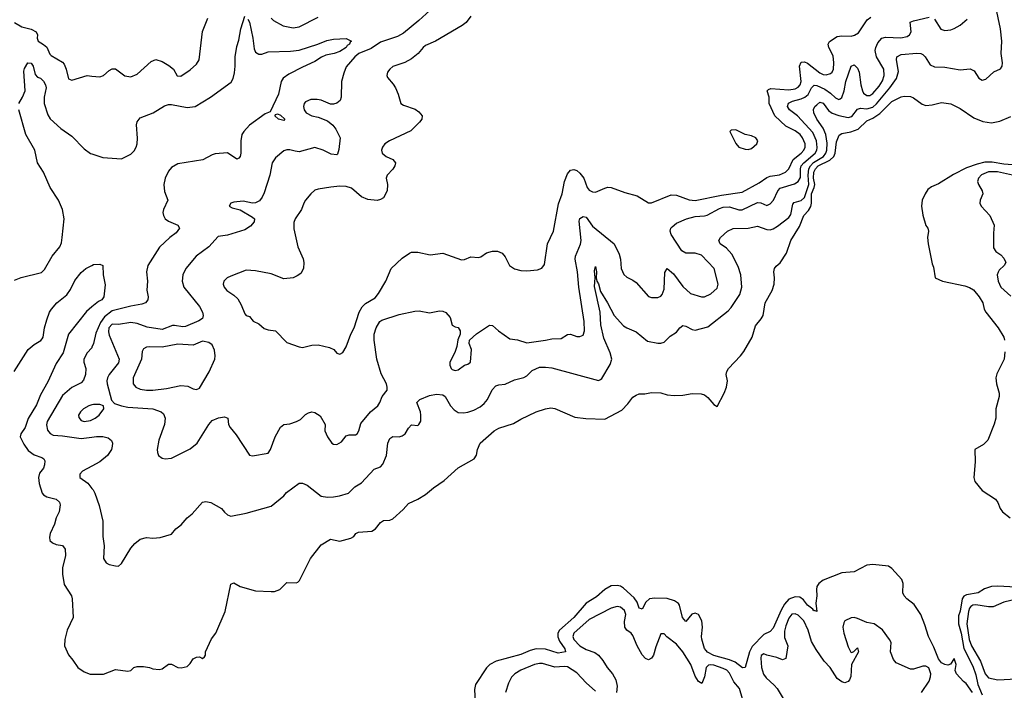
# Model space of a CAD drawing. Header units: inches. Extents: x 1552611 to 1694776, y 811966 to 917215.
# Tile 94 of 256: x 1619536 to 1625852, y 824004 to 828308. Entities that reach past the tile are written whole.
import ezdxf

# ---------------------------------------------------------------- set-up
doc = ezdxf.new("R2010")
doc.units = ezdxf.units.IN
doc.header["$MEASUREMENT"] = 0
doc.layers.add('B6812', color=7, linetype='Continuous')
doc.layers.add('B6822', color=7, linetype='Continuous')

msp = doc.modelspace()

# ---------------------------------------------------------------- linework, layer by layer
at = {"layer": 'B6812', "color": 5}
for points, elevation in [([(1619502.8, 828290), (1619550, 828262.8), (1619610, 828246.7), (1619642.6, 828230), (1619650.2, 828210), (1619649.3, 828189.3), (1619655.8, 828170), (1619690, 828148.9), (1619710, 828130.4), (1619730, 828086), (1619738, 828078), (1619810, 828034.9), (1619821.4, 828021.4), (1619834.9, 827990), (1619850, 827927.3), (1619870, 827919.1), (1619970, 827948.4), (1620000, 827945.8)], 760), ([(1619530, 827770.8), (1619554.7, 827810), (1619571.1, 827850), (1619563, 827977), (1619566.2, 827993.8), (1619588.2, 828031.8), (1619610, 828028.2), (1619623.7, 828010), (1619636.2, 827956.2), (1619650, 827939.1), (1619670, 827932), (1619690, 827913.4), (1619701.8, 827890), (1619706.2, 827870), (1619692.7, 827810), (1619693.9, 827770), (1619716.7, 827696.7), (1619732.3, 827672.3), (1619799.5, 827610), (1619870, 827559.2), (1619950, 827478.6), (1619990, 827449.2), (1620000, 827445.8)], 740), ([(1619503.9, 826636.1), (1619546.3, 826653.7), (1619675.2, 826684.8), (1619694.6, 826705.4), (1619744.2, 826790), (1619793.6, 826850), (1619804, 826876), (1619809.7, 826910.3), (1619822, 827030), (1619810.6, 827090), (1619784.6, 827150), (1619731.9, 827230), (1619688.8, 827328.8), (1619650.7, 827390), (1619633.2, 827470), (1619575.2, 827570), (1619529.8, 827730)], 740), ([(1619501.4, 826050), (1619589.9, 826190.1), (1619630, 826224), (1619672.2, 826247.8), (1619681, 826259), (1619687.4, 826270), (1619694.8, 826330), (1619710, 826382), (1619727.2, 826430), (1619739.8, 826450), (1619775.6, 826490), (1619838.1, 826541.9), (1619863.1, 826576.9), (1619890, 826633.4), (1619930, 826684.9), (1619960.7, 826710), (1620000, 826731.1)], 720), ([(1620000, 826463.9), (1619965.8, 826434.2), (1619850.2, 826290), (1619814.3, 826170), (1619770, 826102.2), (1619716.6, 825983.4), (1619670, 825900.5), (1619643.3, 825836.7), (1619591.6, 825748.4), (1619570.5, 825690), (1619544.3, 825650), (1619540.4, 825630), (1619562.6, 825582.6), (1619590, 825543.2), (1619630, 825515.3), (1619678.8, 825498.8), (1619691, 825490), (1619696.8, 825476.8), (1619696.3, 825450), (1619688.2, 825430), (1619663.4, 825396.6), (1619656.3, 825370), (1619661.6, 825330), (1619680.6, 825270), (1619690, 825258.2), (1619710, 825245.5), (1619770.4, 825230), (1619791.1, 825211.1), (1619795.1, 825195.1), (1619788.8, 825150), (1619770.2, 825110), (1619760.2, 825070), (1619732.7, 825010), (1619726.6, 824986.6), (1619730, 824964.9), (1619747.3, 824950), (1619770, 824940.4), (1619810, 824934), (1619827, 824910), (1619830.2, 824870), (1619810.2, 824790), (1619810.2, 824750), (1619822.2, 824682.2), (1619868.4, 824610), (1619873.1, 824590), (1619880.3, 824470), (1619841.1, 824390), (1619825.2, 824330), (1619822.7, 824290), (1619850, 824230.5), (1619878.2, 824198.2), (1619910, 824150.5), (1619950, 824121.6), (1619987.5, 824107.5), (1620000, 824107.5)], 720), ([(1620000, 826205.4), (1619998.5, 826201.5), (1619970, 826169.8), (1619947.4, 826130), (1619948.7, 826110), (1619961.6, 826070), (1619957.9, 826030), (1619946.1, 825993.9), (1619930, 825977.2), (1619870, 825947.9), (1619810, 825895.2), (1619712.4, 825730), (1619708.6, 825708.6), (1619714.2, 825674.2), (1619730.9, 825650.9), (1619750, 825641.7), (1619810, 825638), (1619930, 825619.9), (1620000, 825629.4)], 740), ([(1620000, 825835.4), (1619980.5, 825830), (1619945.2, 825810), (1619925.5, 825790), (1619914.3, 825770), (1619914.7, 825754.7), (1619930, 825735.3), (1619950, 825728.6), (1619990, 825735.4), (1620000, 825740.2)], 760), ([(1620000, 825443.3), (1619939.5, 825410), (1619922, 825390), (1619922, 825382), (1619922.4, 825370), (1619973.6, 825333.6), (1620000, 825299.7)], 740)]:
    msp.add_lwpolyline(points, dxfattribs=dict(at, elevation=elevation))
at = {"layer": 'B6822', "color": 5}
for points, elevation in [([(1622236.9, 828430), (1622097.7, 828302.3), (1621998.8, 828221.2), (1621959.5, 828200.5), (1621850, 828164.1), (1621790, 828122.8), (1621712.7, 828090), (1621685.8, 828070), (1621630, 828005.2), (1621614.8, 827965.2), (1621601.5, 827910), (1621598.3, 827810), (1621591.1, 827788.9), (1621570, 827771.3), (1621550, 827764.7), (1621530, 827765.6), (1621470, 827791.3), (1621444.4, 827795.6), (1621404.4, 827795.6), (1621370, 827781.2), (1621362, 827770), (1621357.1, 827750), (1621361.3, 827730), (1621374.4, 827710), (1621410, 827690.3), (1621450, 827681.3), (1621510, 827659.2), (1621544.2, 827630), (1621564.2, 827604.2), (1621591.7, 827550), (1621584.5, 827475.5), (1621574.4, 827445.6), (1621570, 827440.9), (1621534.4, 827445.6), (1621482.7, 827470), (1621430, 827486.6), (1621330, 827460.5), (1621303, 827463), (1621270, 827473.3), (1621250, 827473.3), (1621230, 827467), (1621178.3, 827421.7), (1621156.4, 827390), (1621140.2, 827310), (1621104.1, 827195.9), (1621091.9, 827168.1), (1621073.9, 827146.1), (1621048.8, 827131.2), (1621029.7, 827129.6), (1620970, 827143.6), (1620910, 827136.9), (1620891, 827130), (1620880.7, 827110), (1620900.3, 827100.3), (1620950, 827087.6), (1621030, 827040.4), (1621043, 827030), (1621040.4, 827010), (1621017, 826983), (1620980.8, 826959.2), (1620870, 826925.3), (1620810, 826916.3), (1620750, 826849.8), (1620668.9, 826790), (1620603.1, 826710), (1620583.1, 826670), (1620578.9, 826630), (1620588.8, 826590), (1620690, 826466), (1620708.9, 826430), (1620712.7, 826410), (1620710, 826389.7), (1620685.9, 826374.1), (1620600.6, 826339.4), (1620583.2, 826336.8), (1620530, 826345.7), (1620515.9, 826344.1), (1620450, 826319.6), (1620354.8, 826334.8), (1620290, 826358.5), (1620250, 826364.6), (1620170, 826351.9), (1620130, 826354.3), (1620108.2, 826330), (1620105, 826305), (1620110, 826282), (1620175.4, 826130), (1620170, 826105.1), (1620109.6, 826030.4), (1620098.9, 826010), (1620095.4, 825990), (1620098, 825970), (1620126, 825866), (1620145.1, 825845.1), (1620188.5, 825828.5), (1620230, 825820.7), (1620390, 825809.2), (1620444.9, 825790), (1620458.2, 825778.2), (1620468.7, 825750), (1620466.3, 825710), (1620429, 825610), (1620418.7, 825550), (1620419.3, 825530), (1620427.3, 825510), (1620450, 825493.4), (1620470, 825488.4), (1620510, 825493.7), (1620630, 825554.4), (1620674.7, 825590), (1620750, 825710.4), (1620770, 825734.6), (1620812.7, 825752.7), (1620850, 825759.1), (1620870.8, 825750), (1620876.3, 825710), (1620886, 825690), (1620924.1, 825644.1), (1621010, 825512.7), (1621030, 825508.5), (1621130, 825526.7), (1621144.4, 825550), (1621176.2, 825630), (1621210, 825692.4), (1621230, 825710.3), (1621270, 825714.9), (1621311.6, 825728.4), (1621337.2, 825742.8), (1621370, 825773), (1621390, 825785.5), (1621410, 825790.6), (1621430, 825787.3), (1621464.4, 825764.4), (1621495.5, 825710), (1621493.7, 825670), (1621510, 825630.7), (1621539.1, 825590), (1621550, 825582.4), (1621570, 825580.4), (1621601.7, 825598.3), (1621630, 825636.4), (1621650, 825643.1), (1621690, 825642.8), (1621700.5, 825650), (1621712.2, 825670), (1621724, 825716), (1621787.3, 825790), (1621833.7, 825830), (1621847.1, 825850), (1621860.5, 825890), (1621892.8, 825930), (1621894.2, 825950), (1621888.7, 825970), (1621855.1, 826035.1), (1621826.6, 826130), (1621810.5, 826250.5), (1621810.9, 826290), (1621822.3, 826330), (1621846.3, 826370), (1621860.2, 826379.8), (1621970, 826415.8), (1622070, 826438), (1622098.4, 826438.4), (1622166.1, 826426.1), (1622230, 826439.7), (1622250, 826437.8), (1622270, 826429), (1622297.4, 826397.4), (1622310, 826348), (1622330, 826336), (1622350, 826331.3), (1622362.8, 826310), (1622362.8, 826290), (1622347.1, 826252.9), (1622340.3, 826210), (1622328.2, 826171.8), (1622296.5, 826110), (1622295.9, 826090), (1622304.4, 826070), (1622310, 826063.1), (1622330, 826055.3), (1622350, 826059.6), (1622390, 826090.6), (1622410, 826096.3), (1622429.2, 826110), (1622433.6, 826190), (1622419.7, 826230), (1622421.6, 826250), (1622467.6, 826292.4), (1622550, 826347.7), (1622570, 826344.9), (1622608.4, 826310), (1622680.2, 826260.2), (1622730, 826254), (1622790, 826233), (1622910, 826250.2), (1622950, 826260.3), (1623010, 826262.6), (1623050, 826287.8), (1623070, 826289.1), (1623110, 826273.7), (1623130, 826274.9), (1623150, 826284), (1623158.9, 826310), (1623156.5, 826370), (1623122.2, 826590), (1623114.1, 826690), (1623098.6, 826770), (1623101.5, 826790), (1623133.1, 826866.9), (1623138.2, 826890), (1623126, 827014), (1623130, 827031.1), (1623150, 827044.8), (1623170, 827039.8), (1623210, 826983.5), (1623348.7, 826868.7), (1623382.5, 826802.5), (1623390.2, 826770), (1623394.9, 826710), (1623411.3, 826671.3), (1623430, 826655.3), (1623470, 826636), (1623490, 826620.3), (1623570, 826530.4), (1623590, 826523.7), (1623630, 826524.2), (1623650, 826534), (1623657, 826543), (1623670, 826578), (1623674.6, 826685.4), (1623690, 826710.4), (1623730, 826676.1), (1623790, 826596.2), (1623838.4, 826550), (1623910, 826528.8), (1623930, 826528.8), (1623970, 826548), (1624010, 826584.4), (1624017.8, 826610), (1623991.4, 826710), (1623910, 826797), (1623870, 826809.4), (1623809.9, 826809.9), (1623783.3, 826823.3), (1623714.8, 826930), (1623709, 826951), (1623713.3, 826970), (1623721.3, 826978.7), (1623750, 827001.5), (1623814.3, 827030), (1623870, 827045.6), (1623930, 827049), (1623946.2, 827053.8), (1624024.6, 827095.4), (1624050, 827103.9), (1624090, 827106.2), (1624150, 827088.4), (1624170, 827087.9), (1624270, 827133.4), (1624290, 827131.2), (1624330, 827116), (1624350, 827126.3), (1624372.7, 827150), (1624399.2, 827210), (1624414.5, 827225.5), (1624506.7, 827253.3), (1624531.1, 827268.9), (1624545.7, 827294.3), (1624545.2, 827350), (1624549.3, 827370.7), (1624565.7, 827390), (1624638.2, 827450), (1624649.2, 827470), (1624652.5, 827487.5), (1624648.5, 827530), (1624624.4, 827584.3), (1624524.9, 827690), (1624475.2, 827730), (1624462.3, 827750), (1624467.5, 827772.5), (1624494.2, 827785.8), (1624550, 827799.5), (1624573.2, 827810), (1624593.2, 827826.8), (1624615.6, 827870), (1624632.5, 827887.5), (1624650, 827886.2), (1624701.4, 827861.4), (1624737, 827837.1), (1624770, 827805.6), (1624790, 827795.8), (1624799.7, 827800.3), (1624810, 827807.2), (1624825.3, 827850), (1624836, 827910), (1624869.9, 828010), (1624890, 828016.9), (1624910, 827997.4), (1624920.8, 827970), (1624931.2, 827890), (1624942.3, 827850), (1624950, 827836.8), (1624970, 827820.7), (1624990, 827821.2), (1625010, 827834.8), (1625050, 827881.6), (1625070, 827914.7), (1625082.7, 827950), (1625078.7, 827990), (1625033, 828070), (1625024.3, 828110), (1625028, 828130), (1625041.2, 828158.8), (1625067.6, 828190), (1625090, 828196.4), (1625189.2, 828190.8), (1625230, 828199.8), (1625245.3, 828210), (1625255, 828230), (1625249.1, 828290.9), (1625270, 828301.2), (1625370, 828324.4)], 760), ([(1620000, 825299.7), (1620007.6, 825290), (1620019.3, 825270), (1620047, 825190), (1620069.3, 825089.3), (1620068.8, 824990), (1620078.4, 824930), (1620074.8, 824850), (1620090, 824821), (1620110, 824811), (1620150, 824802.8), (1620170, 824801), (1620190, 824818), (1620250, 824916), (1620274.2, 824945.8), (1620310, 824974), (1620350, 824984), (1620390, 824980.7), (1620436.5, 824983.5), (1620510, 825006), (1620538.9, 825041.1), (1620573.2, 825066.8), (1620609.6, 825110), (1620642.8, 825137.2), (1620710, 825210.4), (1620730, 825215.5), (1620762, 825210), (1620830, 825170.8), (1620850, 825146.8), (1620870, 825130.8), (1620890, 825122), (1620990, 825140.3), (1621150, 825185.5), (1621230, 825252.2), (1621246.9, 825273.1), (1621330, 825332.9), (1621350, 825333.1), (1621380.9, 825320.9), (1621470, 825248.7), (1621510, 825243.5), (1621550, 825245.2), (1621588.5, 825251.5), (1621644.5, 825270), (1621685.6, 825310), (1621730, 825334.3), (1621810, 825423.7), (1621850, 825438.7), (1621865.9, 825454.1), (1621889, 825511), (1621896.9, 825590), (1621910, 825620.5), (1621930, 825632.4), (1621970, 825630.5), (1621990, 825636.3), (1622009.6, 825650.4), (1622030, 825686.8), (1622050, 825706.8), (1622090, 825704), (1622096, 825710), (1622109.6, 825730.4), (1622109.8, 825770), (1622107.4, 825790), (1622083.5, 825850), (1622103.5, 825870), (1622164.7, 825895.3), (1622210, 825905.2), (1622250, 825901), (1622266.5, 825890), (1622300.3, 825830), (1622324.2, 825804.2), (1622350, 825787.2), (1622383.9, 825783.9), (1622410, 825787.8), (1622450, 825802.2), (1622490, 825823.8), (1622516, 825844), (1622538, 825870), (1622567.2, 825932.8), (1622590, 825957), (1622610, 825964), (1622650, 825968.2), (1622710, 825995.8), (1622770, 826010.3), (1622790, 826021.3), (1622823.9, 826056.1), (1622870, 826077.6), (1622910, 826078.6), (1622950, 826073), (1623250, 825992.7), (1623261.3, 825998.7), (1623270, 826004.9), (1623324.4, 826095.6), (1623334, 826130), (1623324.7, 826170), (1623284.3, 826264.3), (1623264.3, 826350), (1623259, 826430), (1623224.4, 826595.6), (1623226.8, 826650), (1623223.1, 826696.9), (1623230, 826722.8), (1623236.9, 826690), (1623234.6, 826650), (1623239.5, 826630), (1623250, 826613.4), (1623262.2, 826562.2), (1623307.6, 826490), (1623350, 826408.9), (1623410, 826343.9), (1623430, 826330.2), (1623490, 826305.3), (1623564.1, 826244.1), (1623630, 826231.7), (1623650, 826231.8), (1623670, 826238.7), (1623710, 826275.8), (1623750, 826301.3), (1623771.6, 826330), (1623790, 826344.2), (1623810, 826340.9), (1623850, 826318.7), (1623870, 826314.4), (1623950, 826337), (1624080.7, 826439.3), (1624100.5, 826459.5), (1624155.2, 826544.8), (1624168.5, 826590), (1624161.6, 826670), (1624144.6, 826724.6), (1624103.5, 826803.5), (1624070, 826842.4), (1624029.6, 826870), (1624020.7, 826890), (1624032, 826910), (1624076.2, 826950), (1624112.9, 826967.1), (1624210, 826969.4), (1624270, 826981.5), (1624330, 826960.9), (1624350, 826959.4), (1624370, 826965.7), (1624398, 826982), (1624470, 827037.5), (1624482, 827058), (1624496.7, 827123.3), (1624504.7, 827135.3), (1624550, 827147.1), (1624570, 827166.5), (1624598.4, 827250), (1624594, 827310), (1624597.8, 827350), (1624609, 827370), (1624628.9, 827391.1), (1624692, 827430), (1624708.3, 827450), (1624715, 827470), (1624716.2, 827516.2), (1624707.9, 827570), (1624691.1, 827611.1), (1624650.4, 827670), (1624631.3, 827710), (1624628.1, 827731.9), (1624636.8, 827750), (1624650, 827762), (1624670, 827777.6), (1624690, 827771.5), (1624724.3, 827724.3), (1624747.6, 827707.6), (1624790, 827692.6), (1624850, 827679.6), (1624874, 827686), (1624910, 827734.4), (1624930, 827739.4), (1624970, 827735.4), (1625010, 827747), (1625032.9, 827767.1), (1625119.1, 827870), (1625161.3, 827930), (1625174.6, 827974.6), (1625161.5, 828050), (1625163.5, 828070), (1625190, 828083.5), (1625292.2, 828092.2), (1625316.3, 828090), (1625330, 828084), (1625344, 828070), (1625377.8, 828017.8), (1625404.7, 828004.7), (1625470, 828002.6), (1625570, 827986), (1625633.1, 827993.1), (1625658.5, 827978.5), (1625690, 827932.7), (1625710, 827918.7), (1625734.5, 827925.5), (1625786, 827974), (1625828.2, 827991.8), (1625839.7, 828010), (1625841.7, 828030), (1625832, 828090), (1625837.6, 828170), (1625827.6, 828250), (1625798, 828390)], 740), ([(1620000, 827445.8), (1620070, 827422.6), (1620190, 827415.5), (1620250, 827444.9), (1620270, 827466), (1620284, 827490), (1620290.8, 827510), (1620292.4, 827547.6), (1620286.1, 827633.8), (1620290, 827653), (1620310, 827677), (1620393.6, 827710), (1620464.7, 827755.3), (1620490, 827763.5), (1620510, 827763.7), (1620610, 827743.7), (1620661.6, 827750), (1620761, 827810), (1620893.4, 827906.6), (1620905.7, 827930), (1620914.1, 827965.9), (1620919.2, 828010), (1620919.1, 828070), (1620930, 828136), (1620943.1, 828176.9), (1620955.3, 828250), (1620981.2, 828330)], 740), ([(1620000, 827945.8), (1620050, 827941.6), (1620074, 827950), (1620110, 827982), (1620130, 827992.4), (1620151.5, 827991.5), (1620210, 827946.7), (1620250, 827941.6), (1620290, 827958), (1620380.6, 828039.4), (1620410, 828052.9), (1620450, 828039), (1620493.6, 828013.6), (1620523.8, 827990), (1620546.6, 827946.6), (1620570, 827944.9), (1620630, 827986), (1620670, 828023), (1620687.6, 828050), (1620710, 828230.8), (1620743.6, 828316.4)], 760), ([(1620999.1, 828310), (1621010, 828291), (1621032.2, 828190), (1621040.8, 828120.8), (1621050, 828099.5), (1621070, 828085.7), (1621090, 828086.3), (1621130, 828102), (1621273.9, 828106.1), (1621330, 828112.3), (1621449.8, 828150.2), (1621506.7, 828173.3), (1621550, 828181.7), (1621630, 828187.7), (1621664, 828170), (1621655.8, 828164.2), (1621651.4, 828150), (1621637.7, 828142.3), (1621630.2, 828130), (1621590, 828102.8), (1621553, 828090), (1621500.3, 828079.7), (1621471.9, 828068.1), (1621430, 828038.9), (1621350, 828003.8), (1621262.1, 827957.9), (1621226.9, 827933.2), (1621214.2, 827910), (1621195.8, 827830), (1621143, 827717), (1621110, 827703.5), (1621011.3, 827630), (1620973.2, 827590), (1620960.7, 827570), (1620954, 827530), (1620955.6, 827450), (1620951.2, 827428.8), (1620941.7, 827418.3), (1620930, 827411.8), (1620870, 827452.9), (1620790, 827445.8), (1620770, 827440.3), (1620712, 827408), (1620550, 827381.5), (1620510, 827359.1), (1620490, 827335.8), (1620470, 827290.9), (1620461.7, 827250), (1620465.7, 827205.7), (1620485.6, 827150), (1620459, 827090), (1620454.7, 827070), (1620457.8, 827050), (1620469.2, 827030), (1620490, 827015.6), (1620550.3, 826990), (1620561.1, 826970), (1620540, 826940), (1620498.9, 826910), (1620432.1, 826847.9), (1620359, 826730), (1620348.9, 826690), (1620356.5, 826630), (1620352.1, 826572.1), (1620360.5, 826530), (1620359.1, 826510), (1620342.8, 826490), (1620319.1, 826480.9), (1620249.8, 826469.8), (1620130, 826438.6), (1620079.5, 826400.5), (1620055.1, 826364.9), (1620024.6, 826295.4), (1620009.5, 826230), (1620000, 826205.4)], 740), ([(1622430, 828329.3), (1622399.3, 828290), (1622375.5, 828270), (1622202.8, 828170), (1622138.7, 828141.3), (1622124, 828130), (1622093, 828090), (1622050, 828056.2), (1622007.5, 828032.5), (1621930, 828006.6), (1621910.4, 827990), (1621896.4, 827970), (1621890.5, 827950), (1621896.1, 827936.1), (1621932.8, 827892.8), (1621946, 827870), (1621963.8, 827830), (1621980.7, 827770), (1621998.7, 827758.7), (1622073.1, 827733.1), (1622095.8, 827715.8), (1622118, 827690), (1622116, 827670), (1622101.1, 827650), (1622045, 827595), (1621908.7, 827530), (1621879.6, 827510), (1621864.6, 827490), (1621858, 827470), (1621861.3, 827450), (1621887.7, 827430), (1621930.2, 827410.2), (1621946.4, 827390), (1621942.6, 827370), (1621931, 827349), (1621893, 827310), (1621888.2, 827290), (1621896.4, 827250), (1621894.4, 827210), (1621870, 827165.2), (1621850, 827152.7), (1621830, 827147), (1621770, 827154.5), (1621730, 827171.6), (1621665.6, 827225.6), (1621630, 827236.9), (1621590, 827238.3), (1621532.3, 827232.3), (1621450, 827220.4), (1621430, 827212.6), (1621403.1, 827190), (1621370.4, 827150), (1621358.4, 827130), (1621344.6, 827090), (1621303.2, 827030), (1621294.4, 827005.6), (1621294.1, 826965.9), (1621319.7, 826850), (1621353.8, 826773.8), (1621359.3, 826750), (1621357.7, 826710), (1621340.3, 826679.7), (1621317.2, 826662.8), (1621290, 826651.6), (1621230, 826643.9), (1621150, 826676), (1621050, 826696.3), (1620990, 826700.7), (1620890, 826661.6), (1620867.7, 826650), (1620846.7, 826630), (1620842.6, 826610), (1620847.4, 826590), (1620864.9, 826570), (1620910, 826540.3), (1620936.1, 826516.1), (1620957.7, 826477.7), (1620979.5, 826419.5), (1620988.5, 826408.5), (1621010, 826402.8), (1621033.2, 826373.2), (1621070, 826356.3), (1621104.9, 826324.9), (1621130, 826316.4), (1621178, 826310), (1621250, 826236), (1621330, 826207.7), (1621350, 826204.9), (1621410, 826219.5), (1621450, 826220.4), (1621524.4, 826204.4), (1621551, 826190), (1621570, 826166.8), (1621590, 826161), (1621609.1, 826170.9), (1621631.5, 826208.5), (1621661, 826290), (1621681, 826330), (1621714.2, 826430), (1621734.2, 826465.8), (1621754.5, 826485.5), (1621817.2, 826522.8), (1621838, 826550), (1621884.4, 826630), (1621918.7, 826710), (1621990, 826777), (1622036, 826810), (1622050, 826815.3), (1622090, 826816.1), (1622170, 826799), (1622250, 826808.7), (1622370, 826766.4), (1622390, 826768.5), (1622430, 826785.7), (1622479, 826781), (1622493.9, 826786.1), (1622530, 826811.8), (1622570, 826822), (1622601.4, 826821.4), (1622630.4, 826810), (1622650, 826785.5), (1622678.9, 826730), (1622710, 826708.3), (1622750, 826697.1), (1622790, 826695.4), (1622857.5, 826702.5), (1622886.8, 826713.2), (1622903.7, 826736.3), (1622923.1, 826870), (1622961.5, 826950), (1622993.2, 827126.8), (1623016.5, 827190), (1623031.8, 827268.2), (1623050, 827318.7), (1623070, 827341.2), (1623090, 827345.4), (1623110, 827339.7), (1623130, 827323.6), (1623154.5, 827290), (1623175.6, 827230), (1623190, 827213.4), (1623210, 827203.6), (1623230, 827201.3), (1623290, 827227), (1623310, 827232), (1623330, 827230.3), (1623417.7, 827197.7), (1623496.4, 827176.4), (1623570, 827132.7), (1623590, 827132.2), (1623716.1, 827183.9), (1623750, 827182.2), (1623830, 827151.1), (1623870, 827146.6), (1624037.8, 827182.2), (1624170, 827200.7), (1624280.1, 827259.9), (1624330, 827295.3), (1624350, 827302.4), (1624410, 827311.5), (1624449.8, 827330), (1624470, 827350.2), (1624497.9, 827410), (1624549.2, 827450), (1624566.7, 827470), (1624575.1, 827490), (1624575.4, 827510), (1624558.6, 827550), (1624541.9, 827570), (1624510, 827593.7), (1624450, 827624), (1624380.5, 827690), (1624345, 827770), (1624343.9, 827810), (1624331.6, 827850), (1624340.1, 827859.9), (1624354.6, 827865.4), (1624470, 827857.1), (1624510, 827864.4), (1624530, 827875.3), (1624542.7, 827890), (1624549.9, 827910), (1624539.6, 828010), (1624550, 828034.4), (1624570, 828037.8), (1624590, 828028.8), (1624670, 827966.7), (1624690, 827956), (1624710, 827952.7), (1624738.4, 827961.6), (1624748.8, 827971.2), (1624756.7, 827990), (1624759.6, 828030), (1624755.5, 828075.5), (1624727.4, 828130), (1624722, 828150), (1624731.6, 828168.4), (1624780, 828200), (1624810, 828204.3), (1624870, 828202.9), (1624891.3, 828208.7), (1624916.1, 828223.9), (1624972.4, 828307.6), (1624995.3, 828324.7)], 780), ([(1621150, 828318.4), (1621163.4, 828303.4), (1621227.3, 828267.3), (1621290, 828255.4), (1621330, 828262), (1621450, 828324.1)], 760), ([(1625405.3, 828310), (1625446.1, 828246.1), (1625470, 828238.7), (1625510, 828243.1), (1625530, 828250.3), (1625570, 828272.2), (1625613.3, 828310)], 760), ([(1620000, 824107.5), (1620072.9, 824107.1), (1620150, 824136.4), (1620230, 824126), (1620249.2, 824130.8), (1620268.7, 824150), (1620290, 824157.3), (1620330, 824157.3), (1620370, 824150.6), (1620390, 824142), (1620430, 824137.3), (1620450, 824140.7), (1620490, 824170.8), (1620510, 824170.8), (1620550, 824150.7), (1620572.7, 824147.3), (1620610, 824157.3), (1620630, 824176.3), (1620650, 824204.9), (1620670, 824217.3), (1620690, 824218.8), (1620710, 824207.3), (1620722, 824218), (1620729, 824230), (1620729.2, 824250), (1620766.5, 824333.5), (1620794.3, 824370), (1620853.7, 824510), (1620890, 824686), (1620910, 824693.4), (1620950, 824670.5), (1621050, 824642), (1621150, 824637.4), (1621170, 824638.9), (1621205.2, 824650), (1621250, 824696.3), (1621310, 824693), (1621321.6, 824698.4), (1621332.2, 824707.8), (1621402.7, 824850), (1621470, 824937.1), (1621530, 824974.6), (1621590, 824961.5), (1621660.7, 824979.3), (1621679, 824990), (1621693.2, 825010), (1621710, 825019.3), (1621795.2, 825024.8), (1621819.4, 825040.6), (1621850, 825080.5), (1621870, 825094.4), (1621910, 825095.5), (1621930, 825103.8), (1621995.8, 825164.2), (1622030, 825203), (1622090, 825230.3), (1622139.6, 825260.4), (1622190, 825304.2), (1622259.3, 825350), (1622350, 825430.6), (1622451.5, 825488.5), (1622467.2, 825512.8), (1622472.3, 825550), (1622489.3, 825590), (1622580.9, 825670), (1622610, 825686.7), (1622704.2, 825715.8), (1622750, 825744.4), (1622849.7, 825790.3), (1622910, 825810.6), (1622944.1, 825815.9), (1622970, 825813), (1623097.2, 825757.2), (1623169, 825749), (1623290, 825744.4), (1623399.4, 825800.6), (1623438.3, 825841.7), (1623470, 825884.7), (1623490, 825898), (1623510, 825906), (1623545.5, 825905.5), (1623590, 825914), (1623650, 825912.7), (1623690, 825899.3), (1623735.6, 825895.6), (1623790, 825897.8), (1623850, 825909), (1623907.2, 825907.2), (1623930, 825899.3), (1623950, 825883.8), (1623990, 825838), (1624010, 825824.9), (1624054.8, 825910), (1624069.7, 825950), (1624076.3, 825990), (1624068, 826030), (1624071.6, 826050), (1624083.6, 826070), (1624160.9, 826150), (1624182, 826178), (1624234.7, 826270), (1624256.6, 826343.4), (1624293.2, 826386.8), (1624306.2, 826410), (1624317.8, 826490), (1624362.6, 826570), (1624376.9, 826610), (1624378.3, 826650), (1624373.6, 826690), (1624378, 826710), (1624390, 826726.8), (1624413.6, 826746.4), (1624455.1, 826810), (1624483, 826890), (1624539.6, 826980.4), (1624565.9, 827050), (1624597, 827083), (1624610.7, 827109.3), (1624615.4, 827130), (1624616, 827190), (1624632.7, 827230), (1624636.3, 827250), (1624628.4, 827290), (1624630.9, 827330), (1624641.1, 827350), (1624658.8, 827370), (1624734.2, 827405.8), (1624758.3, 827430), (1624767.1, 827450), (1624775.8, 827524.2), (1624792.9, 827567.1), (1624810, 827577.8), (1624867.5, 827587.5), (1624914.3, 827605.7), (1624970, 827658), (1625010, 827674.7), (1625054, 827706), (1625130, 827782), (1625190, 827811.5), (1625210, 827815.8), (1625250, 827814), (1625270, 827807), (1625325.2, 827765.2), (1625350, 827757.2), (1625390, 827760.8), (1625450, 827775.3), (1625510, 827766.7), (1625570, 827737), (1625656.9, 827676.9), (1625714.2, 827654.2), (1625770, 827646.4), (1625824.4, 827655.6), (1625894.7, 827685.3)], 720), ([(1625930, 827374.5), (1625850, 827380.4), (1625773.6, 827393.6), (1625726.7, 827393.3), (1625678.6, 827381.4), (1625610, 827356), (1625526.5, 827313.5), (1625430, 827253.5), (1625385.5, 827234.5), (1625362.8, 827217.2), (1625345, 827190), (1625326.3, 827150), (1625320.5, 827110), (1625330, 827053), (1625350, 826987.7), (1625362.4, 826970), (1625367, 826950), (1625360.7, 826910), (1625364.1, 826870), (1625390, 826741), (1625398.7, 826718.7), (1625408.5, 826650), (1625456, 826630), (1625599.3, 826599.3), (1625630, 826589.3), (1625654.4, 826574.4), (1625691.3, 826530), (1625713.8, 826490), (1625723.2, 826450), (1625733.7, 826430), (1625813, 826330), (1625849.3, 826270), (1625854, 826250)], 720), ([(1625904.8, 827310), (1625809, 827331), (1625750, 827330.7), (1625707, 827313), (1625686.4, 827290), (1625680.9, 827270), (1625686, 827250), (1625711.4, 827210), (1625714, 827190), (1625696.9, 827150), (1625695.6, 827130), (1625704.9, 827110), (1625760.2, 827050), (1625788.4, 826990), (1625782.4, 826937.6), (1625783.8, 826843.8), (1625799.1, 826819.1), (1625830, 826798.8), (1625850, 826777.3), (1625861.6, 826750), (1625852.4, 826730), (1625819.9, 826700.1), (1625812.6, 826687.4), (1625807.6, 826670), (1625812.3, 826630), (1625830.2, 826590), (1625893.6, 826533.6)], 740), ([(1620000, 826731.1), (1620010, 826736.5), (1620050, 826738.4), (1620070.4, 826730), (1620072.2, 826670), (1620085.1, 826605.1), (1620076.4, 826530), (1620064, 826510), (1620040.8, 826499.2), (1620000, 826463.9)], 720), ([(1625855.5, 826175.5), (1625850.7, 826130), (1625805.2, 826034.8), (1625798.9, 826010), (1625802.2, 825970), (1625819.1, 825910), (1625818.7, 825890), (1625798.9, 825810), (1625798.2, 825750), (1625787.9, 825712.1), (1625747.2, 825610), (1625718, 825582), (1625663.8, 825550), (1625666.3, 825470), (1625657.6, 825370), (1625662.9, 825342.9), (1625710, 825286.8), (1625796, 825230), (1625811, 825210), (1625826, 825170), (1625841, 825150), (1625890.6, 825110.6)], 720), ([(1620000, 825740.2), (1620020.5, 825750), (1620046.9, 825770), (1620076.2, 825810), (1620074, 825830), (1620050, 825838.7), (1620010, 825838.2), (1620000, 825835.4)], 760), ([(1620000, 825629.4), (1620030, 825633.5), (1620070, 825633.2), (1620103.9, 825623.9), (1620126.1, 825606.1), (1620132.4, 825590), (1620130.4, 825570), (1620124.6, 825550), (1620098.9, 825510), (1620049.5, 825470.5), (1620000, 825443.3)], 740), ([(1625648.4, 823990), (1625608.3, 824048.3), (1625590, 824059.7), (1625545.4, 824110), (1625536.9, 824130), (1625542.7, 824170), (1625530, 824208), (1625507.5, 824172.5), (1625490, 824165.1), (1625470, 824168.7), (1625450, 824180.4), (1625430, 824206.4), (1625401, 824281), (1625365.1, 824350), (1625343.6, 824423.6), (1625316.4, 824490), (1625275, 824555), (1625228.2, 824590), (1625209.8, 824610), (1625202.4, 824630), (1625204.1, 824690), (1625194.6, 824714.6), (1625130, 824786.4), (1625110, 824799.8), (1625010, 824810.5), (1624970, 824807.2), (1624890, 824763.8), (1624810, 824756.9), (1624690, 824709.9), (1624663.5, 824690), (1624650.8, 824670), (1624647.5, 824650), (1624650.1, 824610), (1624644.1, 824564.1), (1624650, 824509), (1624635.5, 824515.5), (1624630, 824513.6), (1624623.9, 824523.9), (1624590, 824550.9), (1624563.6, 824583.6), (1624540.5, 824600.5), (1624510, 824604.3), (1624470, 824587.7), (1624442.8, 824557.2), (1624421, 824519), (1624370, 824402.9), (1624350, 824382), (1624310, 824361), (1624235.6, 824284.4), (1624217, 824250), (1624190, 824149.4), (1624172.1, 824147.9), (1624125, 824185), (1624090, 824200.3), (1623990, 824227.6), (1623948.7, 824248.7), (1623939.1, 824259.1), (1623930, 824272.6), (1623912.3, 824332.3), (1623909.9, 824350), (1623916, 824410), (1623912.5, 824450), (1623890, 824490.9), (1623870, 824498.7), (1623848.1, 824491.9), (1623810, 824444.4), (1623787.5, 824470), (1623769.9, 824549.9), (1623761.7, 824561.7), (1623737.7, 824577.7), (1623690, 824592.5), (1623610, 824595.8), (1623576.5, 824590), (1623552.1, 824570), (1623530, 824525.1), (1623525.8, 824525.8), (1623510, 824532), (1623497.2, 824570), (1623477.6, 824597.6), (1623410, 824659), (1623390, 824672.3), (1623370, 824677.4), (1623330, 824674.9), (1623290, 824651.2), (1623236.6, 824603.4), (1623170, 824563.4), (1623091.8, 824470), (1622998.8, 824390), (1622988.4, 824370), (1622987.4, 824347.4), (1622998.5, 824318.5), (1623032.7, 824270), (1623038.4, 824250), (1622990, 824242.5), (1622910, 824267.8), (1622850, 824270.8), (1622810, 824259.9), (1622750, 824233.4), (1622592.7, 824190), (1622553, 824170), (1622531.2, 824148.8), (1622459.3, 824040.7), (1622454.6, 824010), (1622457.7, 823930)], 720), ([(1625925.8, 824665.8), (1625810, 824672.9), (1625769.2, 824670.8), (1625724.7, 824655.3), (1625684.9, 824630), (1625610, 824616.5), (1625592.3, 824607.7), (1625581.2, 824590), (1625570, 824511.6), (1625558.4, 824481.7), (1625559.4, 824430), (1625575.3, 824370), (1625592.9, 824272.9), (1625650, 824158), (1625670, 824102.6), (1625682, 824042), (1625710, 823973.7)], 720), ([(1625930, 824588.2), (1625849.6, 824570.4), (1625780, 824540), (1625750, 824539), (1625670, 824553), (1625650, 824550.8), (1625638.3, 824541.7), (1625628.5, 824531.5), (1625621.8, 824510), (1625612.6, 824430), (1625627, 824330), (1625641.3, 824290), (1625700.1, 824190), (1625730, 824109.2), (1625750, 824083.2), (1625810, 824071.5), (1625930, 824077.8)], 740), ([(1624173.4, 823950), (1624154.4, 824014.4), (1624118.2, 824058.2), (1624090, 824114.5), (1624072.3, 824132.3), (1624050, 824143.4), (1623990, 824164.5), (1623970, 824168.2), (1623955, 824165), (1623940.9, 824150), (1623929.2, 824090.8), (1623911.5, 824048.5), (1623890, 824059.5), (1623870, 824095.1), (1623841.1, 824170), (1623790, 824250.7), (1623750, 824300.4), (1623687, 824347), (1623670, 824367.3), (1623650, 824366.6), (1623616.8, 824283.2), (1623601.4, 824230), (1623590, 824209.6), (1623570, 824198.5), (1623550, 824207.4), (1623530, 824230.8), (1623497.9, 824290), (1623470, 824355.4), (1623458.7, 824370), (1623430, 824390.7), (1623417.3, 824410), (1623415.3, 824444.7), (1623425, 824490), (1623415.4, 824515.4), (1623390, 824537.1), (1623370, 824541.6), (1623330, 824530.6), (1623190, 824458.1), (1623090.1, 824370), (1623084.5, 824350), (1623091.9, 824330), (1623130.1, 824290), (1623170, 824266.1), (1623226.1, 824246.2), (1623249.6, 824229.6), (1623276.1, 824196.1), (1623303.8, 824150), (1623338.6, 824110), (1623359.7, 824070), (1623369.2, 824030), (1623364.2, 823990)], 740), ([(1625320.6, 823990), (1625370, 824063.1), (1625379, 824090), (1625380.8, 824110), (1625367.5, 824147.5), (1625350, 824158.9), (1625330, 824158.3), (1625270, 824138.9), (1625250, 824139.7), (1625159.4, 824179.4), (1625142.3, 824202.3), (1625122.9, 824250), (1625126.6, 824310), (1625116.9, 824330), (1625070, 824391.6), (1625017.2, 824430), (1624970, 824439.8), (1624910, 824465.6), (1624890, 824470.8), (1624870, 824469.7), (1624830.4, 824450), (1624822.5, 824437.5), (1624817.2, 824410), (1624823.2, 824370), (1624850, 824282), (1624867.8, 824247.8), (1624874.3, 824245.7), (1624887.9, 824252.1), (1624910, 824277.3), (1624917, 824250), (1624871.9, 824170), (1624867.1, 824092.9), (1624859.1, 824070), (1624850, 824059.3), (1624830, 824052), (1624810, 824058.4), (1624779.8, 824079.7), (1624736.4, 824150), (1624697.7, 824190), (1624644.9, 824264.9), (1624616.6, 824316.6), (1624593.9, 824390), (1624565.5, 824450), (1624530, 824485), (1624510, 824494.9), (1624490, 824491.6), (1624470, 824466.3), (1624450, 824416.9), (1624442.9, 824382.9), (1624443, 824343), (1624464.4, 824290), (1624450, 824208), (1624430, 824199.5), (1624394.2, 824214.2), (1624328.8, 824228.8), (1624310, 824237.4), (1624293.5, 824226.5), (1624290.2, 824209.8), (1624294.1, 824150), (1624306.9, 824106.9), (1624323.8, 824083.7), (1624377.1, 824037.1), (1624395.2, 824015.2), (1624447, 823930)], 740), ([(1623230, 823999.1), (1623170, 824052.7), (1623110, 824115.6), (1623050, 824153.4), (1623030, 824156.7), (1622970, 824151.8), (1622890, 824175), (1622870, 824176.3), (1622839.5, 824170), (1622750, 824133), (1622712.4, 824110), (1622692.2, 824087.8), (1622671.7, 824050), (1622652.8, 823990)], 740)]:
    msp.add_lwpolyline(points, dxfattribs=dict(at, elevation=elevation))
for points, elevation in [([(1621230, 827660.9), (1621197.2, 827670), (1621172.7, 827690), (1621180.1, 827699.9), (1621190, 827703), (1621210, 827694.6), (1621238, 827670)], 740), ([(1624130, 827599.7), (1624101.1, 827598.9), (1624091, 827590), (1624130, 827513.4), (1624150.2, 827490.2), (1624190, 827476.1), (1624210, 827475.5), (1624230, 827481.1), (1624265.6, 827510), (1624270.6, 827530), (1624258.5, 827550), (1624230, 827562.3), (1624189.8, 827569.8)], 820), ([(1620710, 826245), (1620650, 826219.2), (1620550, 826224.4), (1620450, 826206.2), (1620370, 826208.9), (1620350, 826205.1), (1620330, 826194.7), (1620321.8, 826178.2), (1620317.4, 826130), (1620310.2, 826110.2), (1620263.2, 826010), (1620263.5, 825970), (1620280.9, 825950), (1620310, 825937.5), (1620350, 825929.1), (1620390, 825929.1), (1620478.7, 825941.3), (1620570, 825960.9), (1620615.2, 825955.2), (1620650, 825938.9), (1620670, 825934.9), (1620690, 825943.7), (1620751.7, 826048.3), (1620788.7, 826130), (1620791.2, 826151.2), (1620786.4, 826186.4), (1620770, 826222), (1620750, 826236.8)], 780)]:
    msp.add_lwpolyline(points, close=True, dxfattribs=dict(at, elevation=elevation))

doc.saveas('drawing.dxf')
